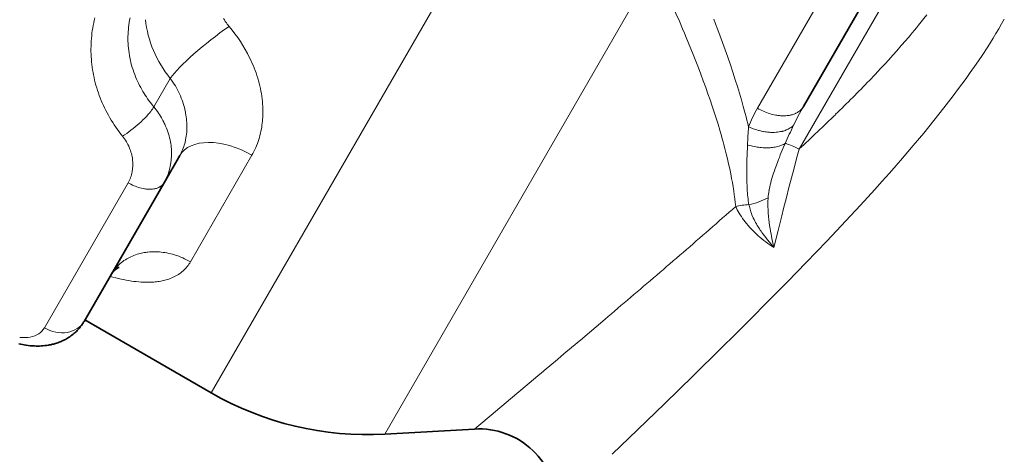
# Model space of a CAD drawing. Header units: inches. Extents: x 2990 to 3303, y 339 to 666.
# Tile 5 of 26: x 3027 to 3052, y 465 to 476. Entities that reach past the tile are written whole.
import ezdxf

# ---------------------------------------------------------------- set-up
doc = ezdxf.new("R2010")
doc.units = ezdxf.units.IN
doc.header["$MEASUREMENT"] = 0

msp = doc.modelspace()

# ---------------------------------------------------------------- linework, layer by layer
at = {"color": 7, "lineweight": 13}
for p, q in [((3031.93, 466.646), (3044.74, 488.833)), ((3045.956, 473.954), (3050.08, 481.099)), ((3047.027, 472.907), (3051.067, 479.905)), ((3036.387, 465.587), (3043.316, 477.589)), ((3029.795, 472.04), (3027.646, 468.318))]:
    msp.add_line(p, q, dxfattribs=at)
at = {"color": 7, "lineweight": 35}
for p, q in [((3051.259, 481.14), (3047.134, 473.996)), ((3028.665, 468.483), (3030.718, 472.04))]:
    msp.add_line(p, q, dxfattribs=at)
at = {"color": 7, "lineweight": 13, "ltscale": 0.1055}
msp.add_line((3030.878, 474.717), (3030.456, 473.986), dxfattribs=at)
at = {"color": 7, "lineweight": 35, "ltscale": 0.000277}
msp.add_line((3047.134, 473.996), (3047.133, 473.994), dxfattribs=at)
at = {"color": 7, "lineweight": 35, "ltscale": 0.10047}
msp.add_line((3030.718, 472.04), (3031.12, 472.736), dxfattribs=at)
at = {"color": 7, "lineweight": 13, "ltscale": 0.394726}
msp.add_line((3031.395, 470.012), (3032.974, 472.747), dxfattribs=at)
at = {"color": 7, "lineweight": 35, "ltscale": 0.46831}
msp.add_line((3028.686, 468.519), (3031.93, 466.646), dxfattribs=at)
at = {"color": 7, "lineweight": 13, "ltscale": 0.103756}
msp.add_line((3041.407, 468.002), (3042.041, 468.538), dxfattribs=at)
at = {"color": 7, "lineweight": 13, "ltscale": 0.103964}
msp.add_line((3039.616, 466.494), (3040.253, 467.029), dxfattribs=at)
at = {"color": 7, "lineweight": 13, "ltscale": 0.081012}
msp.add_line((3039.119, 466.078), (3039.616, 466.494), dxfattribs=at)
at = {"color": 7, "lineweight": 13, "ltscale": 0.051935}
msp.add_line((3038.801, 465.811), (3039.119, 466.078), dxfattribs=at)
at = {"color": 7, "lineweight": 35, "ltscale": 0.288506}
msp.add_line((3038.691, 465.719), (3036.387, 465.587), dxfattribs=at)
at = {"color": 7, "lineweight": 13, "ltscale": 0.017947}
msp.add_line((3038.691, 465.719), (3038.801, 465.811), dxfattribs=at)
at = {"color": 7, "lineweight": 13}
for points in [[(3044.625, 474.49), (3044.564, 474.657), (3044.501, 474.824), (3044.437, 474.994), (3044.371, 475.164), (3044.303, 475.336), (3044.244, 475.48), (3044.185, 475.626), (3044.125, 475.772), (3044.079, 475.882), (3044.032, 475.993), (3043.949, 476.187), (3043.863, 476.384), (3043.776, 476.581), (3043.688, 476.78), (3043.607, 476.958), (3043.526, 477.137), (3043.443, 477.317), (3043.38, 477.453), (3043.316, 477.589)], [(3048.829, 474.667), (3048.975, 474.819), (3049.046, 474.895), (3049.118, 474.971), (3049.224, 475.086), (3049.329, 475.2), (3049.432, 475.314), (3049.534, 475.429), (3049.649, 475.56), (3049.763, 475.69), (3049.874, 475.822), (3049.93, 475.888), (3049.985, 475.954), (3050.038, 476.019), (3050.091, 476.084), (3050.162, 476.172), (3050.231, 476.259), (3050.3, 476.347)], [(3029.652, 473.233), (3029.607, 473.291), (3029.563, 473.349), (3029.52, 473.408), (3029.478, 473.467), (3029.438, 473.527), (3029.399, 473.588), (3029.361, 473.649), (3029.324, 473.71), (3029.289, 473.772), (3029.255, 473.834), (3029.223, 473.897), (3029.191, 473.961), (3029.162, 474.024), (3029.133, 474.088), (3029.106, 474.152), (3029.08, 474.217), (3029.055, 474.281), (3029.032, 474.346), (3029.01, 474.412), (3028.989, 474.478), (3028.97, 474.543), (3028.952, 474.609), (3028.936, 474.675), (3028.92, 474.741), (3028.907, 474.808), (3028.894, 474.874), (3028.883, 474.941), (3028.873, 475.008), (3028.865, 475.075), (3028.858, 475.142), (3028.852, 475.209), (3028.847, 475.276), (3028.844, 475.343), (3028.842, 475.41), (3028.842, 475.477), (3028.843, 475.544), (3028.845, 475.611), (3028.849, 475.678), (3028.854, 475.745), (3028.86, 475.812), (3028.867, 475.878), (3028.876, 475.945), (3028.886, 476.011), (3028.898, 476.078), (3028.911, 476.144), (3028.925, 476.21), (3028.94, 476.276)], [(3030.456, 473.986), (3030.412, 474.041), (3030.368, 474.098), (3030.347, 474.126), (3030.326, 474.155), (3030.295, 474.198), (3030.265, 474.242), (3030.236, 474.286), (3030.208, 474.33), (3030.177, 474.382), (3030.147, 474.434), (3030.118, 474.486), (3030.09, 474.539), (3030.063, 474.593), (3030.037, 474.647), (3030.013, 474.701), (3029.988, 474.76), (3029.964, 474.82), (3029.942, 474.88), (3029.922, 474.94), (3029.902, 475.001), (3029.885, 475.062), (3029.869, 475.123), (3029.854, 475.185), (3029.841, 475.247), (3029.829, 475.309), (3029.819, 475.372), (3029.811, 475.434), (3029.804, 475.497), (3029.798, 475.557), (3029.795, 475.617), (3029.792, 475.677), (3029.791, 475.737), (3029.792, 475.797), (3029.794, 475.857), (3029.797, 475.916), (3029.802, 475.976), (3029.808, 476.036), (3029.816, 476.095), (3029.825, 476.155), (3029.835, 476.214), (3029.847, 476.273)], [(3032.243, 476.26), (3032.266, 476.221), (3032.291, 476.182), (3032.318, 476.145), (3032.341, 476.114), (3032.364, 476.083), (3032.389, 476.054)], [(3045.727, 473.474), (3045.706, 473.56), (3045.684, 473.646), (3045.661, 473.734), (3045.638, 473.821), (3045.591, 473.994), (3045.542, 474.167), (3045.491, 474.34), (3045.439, 474.512), (3045.385, 474.684), (3045.323, 474.877), (3045.259, 475.069), (3045.194, 475.261), (3045.127, 475.453), (3045.058, 475.644), (3045, 475.803), (3044.941, 475.962), (3044.881, 476.121), (3044.836, 476.24)], [(3052.004, 475.751), (3052.079, 475.874), (3052.152, 475.996), (3052.224, 476.119), (3052.293, 476.241)], [(3042.228, 465.07), (3042.878, 465.697), (3043.576, 466.373), (3044.304, 467.083), (3045.024, 467.792), (3045.388, 468.152), (3045.753, 468.516), (3046.24, 469.005), (3046.726, 469.498), (3047.208, 469.992), (3047.474, 470.268), (3047.737, 470.543), (3047.983, 470.803), (3048.228, 471.062), (3048.601, 471.465), (3048.968, 471.868), (3049.157, 472.078), (3049.344, 472.289), (3049.513, 472.481), (3049.68, 472.673), (3049.955, 472.995), (3050.223, 473.315), (3050.484, 473.635), (3050.615, 473.799), (3050.744, 473.963), (3050.864, 474.118), (3050.982, 474.272), (3051.095, 474.422), (3051.206, 474.573), (3051.313, 474.72), (3051.418, 474.867), (3051.573, 475.089), (3051.722, 475.311), (3051.866, 475.531), (3052.004, 475.751)], [(3032.916, 475.249), (3032.947, 475.185), (3032.976, 475.12), (3033.004, 475.056), (3033.03, 474.99), (3033.055, 474.925), (3033.079, 474.859), (3033.101, 474.794), (3033.122, 474.727), (3033.142, 474.661), (3033.159, 474.594), (3033.176, 474.528), (3033.191, 474.461), (3033.204, 474.395), (3033.216, 474.328), (3033.226, 474.262), (3033.235, 474.195), (3033.242, 474.129), (3033.248, 474.063), (3033.252, 473.997), (3033.255, 473.931), (3033.256, 473.866), (3033.256, 473.834), (3033.255, 473.801), (3033.254, 473.758), (3033.252, 473.715), (3033.249, 473.672), (3033.245, 473.621), (3033.239, 473.571), (3033.233, 473.52), (3033.225, 473.47), (3033.217, 473.421), (3033.206, 473.365), (3033.194, 473.31), (3033.181, 473.256), (3033.166, 473.202), (3033.15, 473.148), (3033.133, 473.096), (3033.114, 473.044), (3033.094, 472.992), (3033.072, 472.942), (3033.05, 472.892), (3033.026, 472.843), (3033.001, 472.795), (3032.974, 472.747)], [(3030.878, 474.717), (3030.913, 474.671), (3030.946, 474.623), (3030.977, 474.575), (3031.008, 474.526), (3031.037, 474.476), (3031.064, 474.425), (3031.09, 474.374), (3031.115, 474.321), (3031.139, 474.269), (3031.161, 474.215), (3031.181, 474.161), (3031.2, 474.107), (3031.218, 474.052), (3031.233, 473.997), (3031.248, 473.941), (3031.254, 473.913), (3031.261, 473.885), (3031.266, 473.858), (3031.272, 473.83), (3031.28, 473.781), (3031.287, 473.733), (3031.293, 473.685), (3031.298, 473.637), (3031.301, 473.589), (3031.304, 473.54), (3031.305, 473.492), (3031.304, 473.441), (3031.302, 473.39), (3031.299, 473.339), (3031.294, 473.289), (3031.288, 473.239), (3031.28, 473.19), (3031.271, 473.141), (3031.266, 473.117), (3031.26, 473.093), (3031.249, 473.05), (3031.237, 473.008), (3031.224, 472.967), (3031.21, 472.927), (3031.194, 472.887), (3031.178, 472.848), (3031.16, 472.81), (3031.141, 472.773), (3031.12, 472.736)], [(3045.112, 472.946), (3045.092, 473.019), (3045.072, 473.093), (3045.052, 473.168), (3045.031, 473.242), (3044.987, 473.393), (3044.942, 473.544), (3044.894, 473.697), (3044.844, 473.852), (3044.793, 474.008), (3044.739, 474.166), (3044.684, 474.325), (3044.625, 474.49)], [(3029.652, 473.233), (3029.706, 473.269), (3029.76, 473.306), (3029.814, 473.346), (3029.868, 473.387), (3029.921, 473.429), (3029.974, 473.472), (3030.026, 473.516), (3030.078, 473.561), (3030.127, 473.606), (3030.176, 473.652), (3030.222, 473.698), (3030.264, 473.741), (3030.304, 473.784), (3030.323, 473.806), (3030.342, 473.828), (3030.359, 473.849), (3030.376, 473.869), (3030.4, 473.9), (3030.421, 473.93), (3030.432, 473.945), (3030.441, 473.96), (3030.449, 473.974), (3030.456, 473.986)], [(3030.456, 473.986), (3030.487, 473.948), (3030.517, 473.909), (3030.546, 473.869), (3030.574, 473.829), (3030.601, 473.789), (3030.627, 473.748), (3030.649, 473.711), (3030.671, 473.673), (3030.691, 473.636), (3030.711, 473.598), (3030.724, 473.572), (3030.736, 473.547), (3030.748, 473.521), (3030.759, 473.496), (3030.78, 473.445), (3030.8, 473.395), (3030.818, 473.345), (3030.834, 473.295), (3030.849, 473.244), (3030.862, 473.194), (3030.873, 473.144), (3030.883, 473.094), (3030.892, 473.047), (3030.898, 473.001)], [(3047.134, 473.996), (3047.121, 473.975), (3047.107, 473.955), (3047.092, 473.936), (3047.076, 473.918), (3047.058, 473.901), (3047.039, 473.885), (3047.019, 473.869), (3047.001, 473.857), (3046.982, 473.845), (3046.963, 473.834), (3046.943, 473.824), (3046.929, 473.817), (3046.915, 473.811), (3046.9, 473.805), (3046.886, 473.8), (3046.865, 473.793), (3046.843, 473.786), (3046.821, 473.781), (3046.805, 473.777), (3046.788, 473.773), (3046.771, 473.77), (3046.753, 473.768), (3046.718, 473.763), (3046.683, 473.76), (3046.646, 473.759), (3046.614, 473.759), (3046.582, 473.76), (3046.55, 473.762), (3046.517, 473.764), (3046.495, 473.767), (3046.474, 473.77), (3046.452, 473.773), (3046.43, 473.777), (3046.386, 473.786), (3046.347, 473.795), (3046.307, 473.805), (3046.268, 473.817)], [(3046.881, 473.515), (3046.862, 473.497), (3046.841, 473.479), (3046.819, 473.463), (3046.796, 473.447), (3046.772, 473.432), (3046.746, 473.418), (3046.72, 473.406), (3046.696, 473.395), (3046.671, 473.386), (3046.646, 473.377), (3046.62, 473.369), (3046.602, 473.364), (3046.585, 473.36), (3046.548, 473.352), (3046.511, 473.346), (3046.472, 473.34), (3046.432, 473.336), (3046.391, 473.334), (3046.359, 473.333), (3046.326, 473.333), (3046.293, 473.334), (3046.261, 473.336), (3046.244, 473.337), (3046.212, 473.34), (3046.179, 473.344), (3046.146, 473.348), (3046.112, 473.354), (3046.096, 473.357), (3046.062, 473.363), (3046.029, 473.371), (3045.995, 473.379), (3045.979, 473.383), (3045.937, 473.395), (3045.895, 473.408), (3045.879, 473.414), (3045.846, 473.425), (3045.813, 473.438), (3045.781, 473.451), (3045.748, 473.464), (3045.727, 473.474)], [(3046.668, 473.052), (3046.646, 473.039), (3046.622, 473.026), (3046.598, 473.014), (3046.573, 473.003), (3046.547, 472.993), (3046.531, 472.988), (3046.514, 472.982), (3046.479, 472.972), (3046.444, 472.963), (3046.407, 472.955), (3046.375, 472.95), (3046.343, 472.945), (3046.31, 472.942), (3046.277, 472.939), (3046.254, 472.938), (3046.232, 472.937), (3046.186, 472.936), (3046.14, 472.937), (3046.1, 472.939), (3046.06, 472.942), (3046.019, 472.946), (3045.985, 472.95), (3045.951, 472.955), (3045.91, 472.962), (3045.869, 472.97), (3045.828, 472.979), (3045.8, 472.986), (3045.759, 472.997), (3045.719, 473.009), (3045.7, 473.015)], [(3046.362, 472.264), (3046.369, 472.286), (3046.389, 472.344), (3046.411, 472.409), (3046.441, 472.492), (3046.475, 472.582), (3046.496, 472.637), (3046.518, 472.693), (3046.542, 472.753), (3046.567, 472.814), (3046.616, 472.933), (3046.668, 473.052)], [(3046.668, 473.052), (3046.682, 473.048), (3046.696, 473.044), (3046.729, 473.034), (3046.764, 473.021), (3046.803, 473.007), (3046.844, 472.99), (3046.887, 472.972), (3046.92, 472.957), (3046.955, 472.941), (3047.027, 472.907)], [(3045.396, 471.432), (3045.385, 471.531), (3045.373, 471.632), (3045.36, 471.733), (3045.345, 471.835), (3045.329, 471.939), (3045.311, 472.043), (3045.292, 472.148), (3045.28, 472.21), (3045.268, 472.272), (3045.242, 472.398), (3045.214, 472.524), (3045.185, 472.652), (3045.154, 472.782), (3045.118, 472.923), (3045.112, 472.946)], [(3046.376, 470.377), (3046.485, 470.811), (3046.58, 471.192), (3046.627, 471.381), (3046.699, 471.664), (3046.764, 471.916), (3046.829, 472.167), (3046.894, 472.415), (3046.96, 472.662), (3047.027, 472.907)], [(3030.718, 472.04), (3030.709, 472.025), (3030.698, 472.01), (3030.686, 471.995), (3030.673, 471.982), (3030.659, 471.969), (3030.644, 471.957), (3030.635, 471.95), (3030.626, 471.944), (3030.616, 471.938), (3030.605, 471.932), (3030.584, 471.921), (3030.562, 471.911), (3030.538, 471.902), (3030.52, 471.897), (3030.502, 471.892), (3030.483, 471.887), (3030.468, 471.884), (3030.454, 471.882), (3030.424, 471.878), (3030.393, 471.876), (3030.362, 471.874), (3030.33, 471.875), (3030.305, 471.876), (3030.28, 471.878), (3030.255, 471.88), (3030.236, 471.883), (3030.216, 471.886), (3030.178, 471.892), (3030.139, 471.901), (3030.1, 471.911), (3030.061, 471.922), (3030.022, 471.935), (3029.983, 471.95), (3029.944, 471.965), (3029.906, 471.982), (3029.869, 472), (3029.831, 472.02), (3029.795, 472.04)], [(3046.376, 470.377), (3046.372, 470.398), (3046.368, 470.418), (3046.359, 470.459), (3046.342, 470.536), (3046.326, 470.613), (3046.315, 470.669), (3046.305, 470.724), (3046.292, 470.794), (3046.28, 470.862), (3046.267, 470.941), (3046.256, 471.017), (3046.247, 471.093), (3046.239, 471.167), (3046.236, 471.204), (3046.233, 471.241), (3046.229, 471.302), (3046.226, 471.362), (3046.225, 471.412), (3046.224, 471.461), (3046.224, 471.511), (3046.224, 471.547), (3046.225, 471.583), (3046.227, 471.619), (3046.229, 471.655)], [(3045.396, 471.432), (3045.416, 471.389), (3045.438, 471.346), (3045.462, 471.303), (3045.487, 471.26), (3045.514, 471.216), (3045.543, 471.171), (3045.574, 471.126), (3045.606, 471.081), (3045.64, 471.036), (3045.675, 470.991), (3045.714, 470.945), (3045.753, 470.9), (3045.794, 470.855), (3045.836, 470.811), (3045.88, 470.768), (3045.926, 470.724), (3045.972, 470.682), (3046.02, 470.64), (3046.069, 470.599), (3046.118, 470.56), (3046.169, 470.521), (3046.22, 470.483), (3046.272, 470.446), (3046.324, 470.411), (3046.376, 470.377)], [(3045.736, 471.477), (3045.741, 471.453), (3045.747, 471.428), (3045.755, 471.395), (3045.764, 471.362), (3045.774, 471.329), (3045.786, 471.291), (3045.8, 471.254), (3045.814, 471.216), (3045.83, 471.178), (3045.847, 471.138), (3045.866, 471.098), (3045.886, 471.058), (3045.907, 471.018), (3045.927, 470.983), (3045.948, 470.947), (3045.97, 470.911), (3045.987, 470.885), (3046.005, 470.858), (3046.026, 470.827), (3046.047, 470.796), (3046.07, 470.764), (3046.093, 470.732), (3046.14, 470.669), (3046.188, 470.607), (3046.211, 470.578), (3046.261, 470.516), (3046.3, 470.469), (3046.337, 470.424), (3046.376, 470.377)], [(3031.395, 470.012), (3031.347, 470.04), (3031.297, 470.065), (3031.247, 470.09), (3031.197, 470.113), (3031.146, 470.134), (3031.094, 470.154), (3031.068, 470.163), (3031.042, 470.172), (3031.015, 470.181), (3030.989, 470.189), (3030.963, 470.197), (3030.936, 470.205), (3030.888, 470.217), (3030.84, 470.228), (3030.791, 470.238), (3030.743, 470.246), (3030.694, 470.253), (3030.645, 470.259), (3030.597, 470.263), (3030.548, 470.266), (3030.499, 470.268), (3030.451, 470.268), (3030.401, 470.267), (3030.351, 470.264), (3030.302, 470.259), (3030.277, 470.256), (3030.253, 470.253), (3030.228, 470.25), (3030.204, 470.246), (3030.172, 470.24), (3030.14, 470.233), (3030.108, 470.225), (3030.067, 470.215), (3030.026, 470.203), (3029.986, 470.19), (3029.946, 470.175), (3029.907, 470.16), (3029.869, 470.143), (3029.832, 470.125), (3029.795, 470.106), (3029.759, 470.085), (3029.724, 470.064), (3029.689, 470.041), (3029.656, 470.017), (3029.624, 469.993), (3029.592, 469.967), (3029.562, 469.94), (3029.533, 469.912), (3029.505, 469.883), (3029.478, 469.853), (3029.452, 469.822), (3029.427, 469.79), (3029.404, 469.757), (3029.382, 469.723), (3029.361, 469.689)], [(3031.395, 470.012), (3031.376, 469.98), (3031.355, 469.948), (3031.333, 469.918), (3031.31, 469.888), (3031.286, 469.859), (3031.261, 469.831), (3031.234, 469.805), (3031.207, 469.779), (3031.178, 469.755), (3031.149, 469.731), (3031.119, 469.709), (3031.087, 469.687), (3031.055, 469.667), (3031.021, 469.648), (3030.987, 469.63), (3030.952, 469.613), (3030.916, 469.597), (3030.879, 469.582), (3030.841, 469.568), (3030.802, 469.556), (3030.769, 469.546), (3030.736, 469.537), (3030.702, 469.529), (3030.667, 469.521), (3030.632, 469.515), (3030.596, 469.509), (3030.56, 469.503), (3030.523, 469.499), (3030.486, 469.495), (3030.458, 469.492), (3030.43, 469.49), (3030.401, 469.489), (3030.372, 469.487), (3030.342, 469.486), (3030.313, 469.486), (3030.254, 469.486), (3030.193, 469.488), (3030.132, 469.491), (3030.07, 469.496), (3030.006, 469.502), (3029.943, 469.509), (3029.878, 469.518), (3029.813, 469.528), (3029.747, 469.54), (3029.681, 469.553), (3029.613, 469.567), (3029.545, 469.583), (3029.477, 469.599), (3029.404, 469.618), (3029.331, 469.638)]]:
    msp.add_lwpolyline(points, dxfattribs=at)
at = {"color": 7, "lineweight": 35}
for points in [[(3029.568, 469.868), (3029.551, 469.861), (3029.534, 469.853), (3029.52, 469.846), (3029.503, 469.836), (3029.487, 469.825), (3029.47, 469.812), (3029.454, 469.8), (3029.44, 469.787), (3029.426, 469.773), (3029.413, 469.759), (3029.4, 469.745), (3029.389, 469.73), (3029.378, 469.716), (3029.369, 469.702), (3029.361, 469.689)], [(3026.992, 467.904), (3027.038, 467.894), (3027.084, 467.885), (3027.13, 467.877), (3027.177, 467.869), (3027.23, 467.862), (3027.284, 467.857), (3027.338, 467.852), (3027.392, 467.85), (3027.433, 467.848), (3027.475, 467.848), (3027.518, 467.849), (3027.56, 467.851), (3027.609, 467.854), (3027.658, 467.859), (3027.707, 467.865), (3027.755, 467.873), (3027.781, 467.877), (3027.807, 467.883), (3027.832, 467.888), (3027.858, 467.894), (3027.883, 467.901), (3027.909, 467.908), (3027.934, 467.915), (3027.959, 467.923), (3027.991, 467.934), (3028.023, 467.945), (3028.05, 467.956), (3028.077, 467.968), (3028.104, 467.979), (3028.131, 467.992), (3028.158, 468.005), (3028.184, 468.019), (3028.21, 468.033), (3028.235, 468.048), (3028.266, 468.067), (3028.295, 468.087), (3028.324, 468.107), (3028.353, 468.128), (3028.381, 468.151), (3028.41, 468.175), (3028.429, 468.191), (3028.447, 468.209), (3028.466, 468.226), (3028.484, 468.244), (3028.501, 468.263), (3028.519, 468.282), (3028.535, 468.301), (3028.552, 468.32), (3028.567, 468.34), (3028.583, 468.359), (3028.597, 468.379), (3028.612, 468.4), (3028.626, 468.42), (3028.639, 468.441), (3028.652, 468.462), (3028.665, 468.483)]]:
    msp.add_lwpolyline(points, dxfattribs=at)
at = {"color": 7, "lineweight": 13}
for centre, radius, start, end in [((3029.396, 473.517), 3.923, 26.1984, 40.2847), ((3022, 500.507), 37.249, 314.1871, 316.0765), ((3048.98, 472.22), 3.487, 150.1748, 158.9224), ((3046.736, 475.303), 1.558, 239.9418, 252.5262), ((3053.503, 470.335), 7.346, 150.1295, 154.3459), ((3009.912, 512.923), 54.578, 312.8464, 314.202), ((3066.256, 472.04), 20.58, 176.0053, 177.287), ((3061.077, 466.703), 15.746, 154.3635, 156.2201), ((3028.689, 472.456), 1.238, 23.186, 38.8849), ((3028.795, 472.499), 1.123, 6.7063, 23.3264), ((3059.701, 472.276), 14.021, 176.9792, 180.0181), ((3028.917, 472.511), 1, 348.9962, 6.837), ((3029.01, 472.492), 0.905, 330.0638, 349.0645), ((3052.698, 472.276), 7.017, 180.0352, 183.2026), ((3050.402, 470.944), 4.25, 161.9054, 165.0711), ((3048.745, 471.386), 2.535, 165.0637, 169.7211), ((3049.374, 472.078), 3.688, 183.0302, 189.3804), ((3047.772, 471.559), 1.546, 169.6069, 176.4312), ((3045.376, 473.248), 1.806, 281.5015, 298.1736), ((2940.675, 589.978), 158.176, 310.80748, 311.45672), ((3045.795, 469.73), 1.749, 91.9371, 103.2085), ((2894.174, 643.687), 229.218, 310.60831, 310.83182), ((2854.032, 690.499), 290.884, 310.43557, 310.60939), ((2805.051, 747.97), 366.396, 310.30166, 310.43642), ((3027.258, 468.543), 0.448, 302.7693, 329.8598), ((3027.104, 469.048), 0.984, 264.6167, 280.5436), ((2645.017, 937.147), 614.184, 310.054382, 310.19521)]:
    msp.add_arc(centre, radius, start, end, dxfattribs=at)
at = {"color": 7, "lineweight": 35}
for centre, radius, start, end in [((3035.93, 473.574), 8, 240, 273.2714), ((3038.805, 463.722), 2, 359.4656, 93.2708)]:
    msp.add_arc(centre, radius, start, end, dxfattribs=at)
at = {"color": 7, "lineweight": 13}
for centre, major_axis, ratio, start_param, end_param in [((3033.241, 476.269), (2.788, -1.285), 0.894554, 3.632732, 4.203568), ((3032.068, 475.497), (1.259, 0.987), 0.161486, 1.188953, 2.658683), ((3032.506, 471.936), (1.386, -0.8), 0.585276, 1.570796, 3.141592), ((3029.048, 473.054), (1.612, -1.107), 0.846917, 0.066246, 0.650896), ((3027.972, 468.883), (-0.693, 0.4), 0.816347, 1.570796, 3.141593), ((3020.573, 475.542), (6.998, -7.321), 0.218735, 6.145103, 6.242866)]:
    msp.add_ellipse(centre, major_axis=major_axis, ratio=ratio, start_param=start_param, end_param=end_param, dxfattribs=at)

doc.saveas('drawing.dxf')
